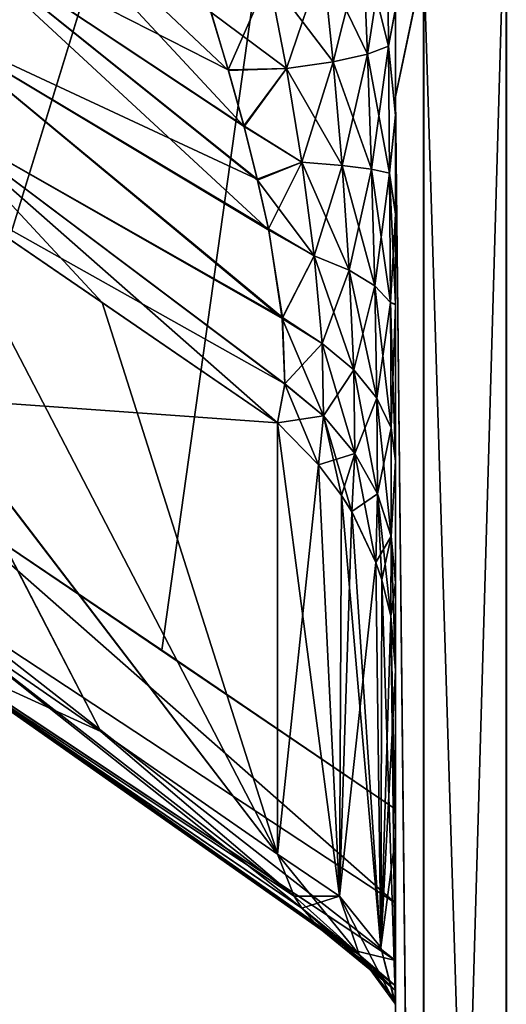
# Model space of a CAD drawing. Header units: metres. Extents: x 59 to 125, y -85 to 130.
# Tile 82 of 125: x 72.814 to 73.055, y -28.807 to -28.319. Entities that reach past the tile are written whole.
import ezdxf

# ---------------------------------------------------------------- set-up
doc = ezdxf.new("R2010")
doc.units = ezdxf.units.M
doc.layers.add('solid_20664500_510', color=7, linetype='CONTINUOUS')

msp = doc.modelspace()

# ---------------------------------------------------------------- linework, layer by layer
at = {"layer": 'solid_20664500_510'}
for points in [[(72.710419, -32.079578, -8.159762), (72.898529, -14.345682, -13.347591), (72.926422, -13.631091, -9.623317)], [(72.770851, -28.269632, -8.238005), (72.710419, -32.079578, -8.159762), (72.926422, -13.631091, -9.623317)], [(72.669106, -32.849743, -13.148243), (72.864708, -14.801841, -17.112219), (72.898529, -14.345682, -13.347591)], [(72.710419, -32.079578, -8.159762), (72.669106, -32.849743, -13.148243), (72.898529, -14.345682, -13.347591)], [(72.620033, -33.274925, -18.177816), (72.825127, -14.997396, -20.899279), (72.864708, -14.801841, -17.112219)], [(72.669106, -32.849743, -13.148243), (72.620033, -33.274925, -18.177816), (72.864708, -14.801841, -17.112219)], [(72.563423, -33.353111, -23.224646), (72.779961, -14.931419, -24.690748), (72.825127, -14.997396, -20.899279)], [(72.620033, -33.274925, -18.177816), (72.563423, -33.353111, -23.224646), (72.825127, -14.997396, -20.899279)], [(72.821785, -25.96118, -0.595361), (72.821686, -25.969589, -0.524906), (72.743774, -30.968079, -3.236019)], [(72.818451, -26.126745, -2.084561), (72.821785, -25.96118, -0.595361), (72.743774, -30.968079, -3.236019)], [(72.821785, -25.961214, 0.59594), (72.818428, -26.127977, 2.091574), (72.769005, -29.520512, 1.599652)], [(72.821693, -25.969458, 0.525335), (72.821785, -25.961214, 0.59594), (72.769005, -29.520512, 1.599652)], [(72.821686, -25.969589, -0.524906), (72.821259, -26.002073, -0.461859), (72.743774, -30.968079, -3.236019)], [(72.821259, -26.0019, 0.462086), (72.821693, -25.969458, 0.525335), (72.769005, -29.520512, 1.599652)], [(72.821259, -26.002073, -0.461859), (72.820839, -26.03367, -0.405097), (72.743774, -30.968079, -3.236019)], [(72.820839, -26.033625, 0.405234), (72.821259, -26.0019, 0.462086), (72.769005, -29.520512, 1.599652)], [(72.820839, -26.033625, 0.405234), (72.769005, -29.520512, 1.599652), (72.743774, -30.968079, -3.236019)], [(72.820686, -26.045202, 0.340812), (72.820839, -26.033625, 0.405234), (72.743774, -30.968079, -3.236019)], [(72.820839, -26.03367, -0.405097), (72.820686, -26.045202, -0.340812), (72.743774, -30.968079, -3.236019)], [(72.820724, -26.045202, 0.000032), (72.820686, -26.045202, 0.340812), (72.743774, -30.968079, -3.236019)], [(72.820686, -26.045202, -0.340812), (72.820724, -26.045202, 0.000032), (72.743774, -30.968079, -3.236019)], [(72.811386, -26.478294, -3.54603), (72.818451, -26.126745, -2.084561), (72.743774, -30.968079, -3.236019)], [(72.818428, -26.127977, 2.091574), (72.811432, -26.475967, 3.538456), (72.769005, -29.520512, 1.599652)], [(73.01387, -28.290785, 9.777532), (73, -27.165081, 8.365707), (73, -28.357355, 9.715944)], [(73, -28.313978, 8.515276), (73, -28.357355, 9.715944), (73, -27.165081, 8.365707)], [(73, -28.357424, -9.715935), (73, -27.893435, -8.255898), (73, -27.165154, -8.365724)], [(73.014046, -28.290724, -9.777327), (73, -28.357424, -9.715935), (73, -27.165154, -8.365724)], [(73, -27.805481, -6.42467), (72.786736, -27.705425, -6.273861), (72.769684, -28.554205, -7.491816)], [(73, -27.805513, 6.42472), (72.769684, -28.554205, 7.491816), (72.786079, -27.738216, 6.327386)], [(72.884216, -28.631441, -7.583414), (73, -27.805481, -6.42467), (72.769684, -28.554205, -7.491816)], [(73, -27.805513, 6.42472), (73, -28.710163, 7.674887), (72.769684, -28.554205, 7.491816)], [(72.884216, -28.631441, -7.583414), (73, -28.710163, -7.674887), (73, -27.805481, -6.42467)], [(73, -27.805513, 6.42472), (73, -27.805481, -6.42467), (73, -28.710163, -7.674887)], [(73, -27.805513, 6.42472), (73, -28.710163, -7.674887), (73, -28.710163, 7.674887)], [(73, -28.357424, -9.715935), (73, -27.931034, -8.298749), (73, -27.893435, -8.255898)], [(73, -28.357424, -9.715935), (73, -27.969955, -8.33786), (73, -27.931034, -8.298749)], [(73, -28.357424, -9.715935), (73, -28.010374, -8.373265), (73, -27.969955, -8.33786)], [(73, -28.357424, -9.715935), (73, -28.05232, -8.40497), (73, -28.010374, -8.373265)], [(73, -28.357424, -9.715935), (73, -28.094343, -8.432681), (73, -28.05232, -8.40497)], [(73, -28.357424, -9.715935), (73, -28.136471, -8.456294), (73, -28.094343, -8.432681)], [(73, -28.357424, -9.715935), (73, -28.198349, -8.484374), (73, -28.136471, -8.456294)], [(73.119499, -28.185715, 9.883337), (73.054733, -28.232763, 9.835956), (73.054718, -29.606594, 11.031587)], [(73.119484, -29.566162, 11.084726), (73.119499, -28.185715, 9.883337), (73.054718, -29.606594, 11.031587)], [(73, -28.357424, -9.715935), (73, -28.257597, -8.503657), (73, -28.198349, -8.484374)], [(72.924973, -28.372202, -8.363354), (72.770851, -28.269632, -8.238005), (72.77182, -28.207424, -8.229557)], [(72.917267, -28.344427, -8.355702), (72.924973, -28.372202, -8.363354), (72.77182, -28.207424, -8.229557)], [(72.908539, -28.315445, -8.344792), (72.917267, -28.344427, -8.355702), (72.77182, -28.207424, -8.229557)], [(73.054733, -28.232763, 9.835956), (73.01387, -28.290785, 9.777532), (73.013855, -29.656454, 10.966059)], [(73.054718, -29.606594, 11.031587), (73.054733, -28.232763, 9.835956), (73.013855, -29.656454, 10.966059)], [(73.054909, -28.232714, -9.835748), (73.054916, -29.606537, -11.031384), (73.014046, -28.290724, -9.777327)], [(73, -28.357424, -9.715935), (73, -28.31366, -8.515229), (73, -28.257597, -8.503657)], [(72.93145, -28.39814, 8.367745), (72.770851, -28.269611, 8.238005), (72.770096, -28.323029, 8.229118)], [(72.937164, -28.423471, -8.368694), (72.770096, -28.323042, -8.229115), (72.770851, -28.269632, -8.238005)], [(72.917145, -28.344023, 8.355574), (72.908409, -28.315096, 8.344666), (72.770851, -28.269611, 8.238005)], [(72.924835, -28.371758, 8.363284), (72.917145, -28.344023, 8.355574), (72.770851, -28.269611, 8.238005)], [(72.93145, -28.39814, 8.367745), (72.924835, -28.371758, 8.363284), (72.770851, -28.269611, 8.238005)], [(72.931648, -28.398643, -8.367736), (72.937164, -28.423471, -8.368694), (72.770851, -28.269632, -8.238005)], [(72.924973, -28.372202, -8.363354), (72.931648, -28.398643, -8.367736), (72.770851, -28.269632, -8.238005)], [(72.983749, -28.281679, 8.428343), (72.986084, -28.336361, 8.444082), (72.995956, -28.272055, 8.466099)], [(72.983765, -28.281672, -8.428373), (72.995964, -28.272043, -8.466139), (72.996552, -28.332373, -8.480171)], [(72.986084, -28.336361, 8.444082), (72.996544, -28.332376, 8.480133), (72.995956, -28.272055, 8.466099)], [(72.995956, -28.272055, 8.466099), (72.996544, -28.332376, 8.480133), (73, -28.313978, 8.515276)], [(73, -28.31366, -8.515229), (72.996552, -28.332373, -8.480171), (72.995964, -28.272043, -8.466139)], [(72.963905, -28.290485, 8.393795), (72.969009, -28.340057, 8.410645), (72.983749, -28.281679, 8.428343)], [(72.963921, -28.29048, -8.393816), (72.983765, -28.281672, -8.428373), (72.986099, -28.336359, -8.444112)], [(72.969009, -28.340057, 8.410645), (72.986084, -28.336361, 8.444082), (72.983749, -28.281679, 8.428343)], [(72.986099, -28.336359, -8.444112), (72.983765, -28.281672, -8.428373), (72.996552, -28.332373, -8.480171)], [(72.963905, -28.290485, 8.393795), (72.93721, -28.298119, 8.363851), (72.9459, -28.343336, 8.380973)], [(72.937225, -28.298117, -8.363863), (72.963921, -28.29048, -8.393816), (72.969025, -28.340055, -8.410666)], [(72.963905, -28.290485, 8.393795), (72.9459, -28.343336, 8.380973), (72.969009, -28.340057, 8.410645)], [(72.969025, -28.340055, -8.410666), (72.963921, -28.29048, -8.393816), (72.986099, -28.336359, -8.444112)], [(73.014046, -28.290724, -9.777327), (73.014053, -29.656387, -10.965864), (73, -28.357424, -9.715935)], [(73.013855, -29.656454, 10.966059), (73.01387, -28.290785, 9.777532), (73, -28.357355, 9.715944)], [(73.054916, -29.606537, -11.031384), (73.014053, -29.656387, -10.965864), (73.014046, -28.290724, -9.777327)], [(72.93721, -28.298119, 8.363851), (72.908409, -28.315096, 8.344666), (72.917145, -28.344023, 8.355574)], [(72.945915, -28.343334, -8.380985), (72.908539, -28.315445, -8.344792), (72.937225, -28.298117, -8.363863)], [(72.9459, -28.343336, 8.380973), (72.93721, -28.298119, 8.363851), (72.917145, -28.344023, 8.355574)], [(72.945915, -28.343334, -8.380985), (72.937225, -28.298117, -8.363863), (72.969025, -28.340055, -8.410666)], [(72.945915, -28.343334, -8.380985), (72.917267, -28.344427, -8.355702), (72.908539, -28.315445, -8.344792)], [(72.996544, -28.332376, 8.480133), (73, -28.366665, 8.519541), (73, -28.313978, 8.515276)], [(73, -28.31366, -8.515229), (73, -28.366318, -8.519531), (72.996552, -28.332373, -8.480171)], [(73, -28.357424, -9.715935), (73, -28.366318, -8.519531), (73, -28.31366, -8.515229)], [(73, -28.366665, 8.519541), (73, -28.357355, 9.715944), (73, -28.313978, 8.515276)], [(72.943909, -28.466661, 8.359299), (72.770096, -28.323029, 8.229118), (72.769531, -28.367617, 8.204155)], [(72.943848, -28.467205, -8.359163), (72.769531, -28.367622, -8.20415), (72.770096, -28.323042, -8.229115)], [(72.936996, -28.422892, 8.368779), (72.93145, -28.39814, 8.367745), (72.770096, -28.323029, 8.229118)], [(72.943909, -28.466661, 8.359299), (72.936996, -28.422892, 8.368779), (72.770096, -28.323029, 8.229118)], [(72.937164, -28.423471, -8.368694), (72.943848, -28.467205, -8.359163), (72.770096, -28.323042, -8.229115)], [(72.986084, -28.336361, 8.444082), (72.988106, -28.393312, 8.451144), (72.996544, -28.332376, 8.480133)], [(72.986099, -28.336359, -8.444112), (72.996552, -28.332373, -8.480171), (72.997047, -28.395258, -8.484788)], [(72.988106, -28.393312, 8.451144), (72.99704, -28.395256, 8.484753), (72.996544, -28.332376, 8.480133)], [(72.996544, -28.332376, 8.480133), (72.99704, -28.395256, 8.484753), (73, -28.366665, 8.519541)], [(73, -28.366318, -8.519531), (72.997047, -28.395258, -8.484788), (72.996552, -28.332373, -8.480171)], [(72.969009, -28.340057, 8.410645), (72.9459, -28.343336, 8.380973), (72.953583, -28.389837, 8.391077)], [(72.945915, -28.343334, -8.380985), (72.969025, -28.340055, -8.410666), (72.973488, -28.391489, -8.41963)], [(72.969009, -28.340057, 8.410645), (72.953583, -28.389837, 8.391077), (72.97348, -28.391489, 8.419611)], [(72.969009, -28.340057, 8.410645), (72.97348, -28.391489, 8.419611), (72.986084, -28.336361, 8.444082)], [(72.969025, -28.340055, -8.410666), (72.986099, -28.336359, -8.444112), (72.988113, -28.393314, -8.451172)], [(72.973488, -28.391489, -8.41963), (72.969025, -28.340055, -8.410666), (72.988113, -28.393314, -8.451172)], [(72.97348, -28.391489, 8.419611), (72.988106, -28.393312, 8.451144), (72.986084, -28.336361, 8.444082)], [(72.988113, -28.393314, -8.451172), (72.986099, -28.336359, -8.444112), (72.997047, -28.395258, -8.484788)], [(72.9459, -28.343336, 8.380973), (72.917145, -28.344023, 8.355574), (72.924835, -28.371758, 8.363284)], [(72.945915, -28.343334, -8.380985), (72.924973, -28.372202, -8.363354), (72.917267, -28.344427, -8.355702)], [(72.953583, -28.389837, 8.391077), (72.9459, -28.343336, 8.380973), (72.924835, -28.371758, 8.363284)], [(72.953598, -28.389839, -8.391089), (72.924973, -28.372202, -8.363354), (72.945915, -28.343334, -8.380985)], [(72.953598, -28.389839, -8.391089), (72.945915, -28.343334, -8.380985), (72.973488, -28.391489, -8.41963)], [(73.013855, -29.656454, 10.966059), (73, -28.357355, 9.715944), (73, -29.714607, 10.896566)], [(73, -28.806528, 8.089245), (73, -29.714607, 10.896566), (73, -28.357355, 9.715944)], [(73, -28.415543, 8.517368), (73, -28.357355, 9.715944), (73, -28.366665, 8.519541)], [(73, -28.460449, 8.509429), (73, -28.357355, 9.715944), (73, -28.415543, 8.517368)], [(73, -28.537868, 8.478632), (73, -28.357355, 9.715944), (73, -28.460449, 8.509429)], [(73, -28.598129, 8.432726), (73, -28.357355, 9.715944), (73, -28.537868, 8.478632)], [(73, -28.641436, 8.375195), (73, -28.357355, 9.715944), (73, -28.598129, 8.432726)], [(73, -28.723993, 8.2322), (73, -28.357355, 9.715944), (73, -28.641436, 8.375195)], [(73, -28.806528, 8.089245), (73, -28.357355, 9.715944), (73, -28.723993, 8.2322)], [(73, -29.714684, -10.896545), (73, -28.366318, -8.519531), (73, -28.357424, -9.715935)], [(73.014053, -29.656387, -10.965864), (73, -29.714684, -10.896545), (73, -28.357424, -9.715935)], [(72.945152, -28.499542, 8.336121), (72.769531, -28.367617, 8.204155), (72.769203, -28.400827, 8.164667)], [(72.854729, -28.459312, -8.234406), (72.769203, -28.400827, -8.164667), (72.769531, -28.367622, -8.20415)], [(72.945152, -28.499542, 8.336121), (72.943909, -28.466661, 8.359299), (72.769531, -28.367617, 8.204155)], [(72.941422, -28.518961, -8.304484), (72.854729, -28.459312, -8.234406), (72.769531, -28.367622, -8.20415)], [(72.945068, -28.499748, -8.336023), (72.941422, -28.518961, -8.304484), (72.769531, -28.367622, -8.20415)], [(72.943848, -28.467205, -8.359163), (72.945068, -28.499748, -8.336023), (72.769531, -28.367622, -8.20415)], [(72.99704, -28.395256, 8.484753), (73, -28.415543, 8.517368), (73, -28.366665, 8.519541)], [(73, -28.366318, -8.519531), (73, -28.415192, -8.517402), (72.997047, -28.395258, -8.484788)], [(73, -29.714684, -10.896545), (73, -28.415192, -8.517402), (73, -28.366318, -8.519531)], [(72.953583, -28.389837, 8.391077), (72.924835, -28.371758, 8.363284), (72.93145, -28.39814, 8.367745)], [(72.953598, -28.389839, -8.391089), (72.931648, -28.398643, -8.367736), (72.924973, -28.372202, -8.363354)], [(72.953583, -28.389837, 8.391077), (72.93145, -28.39814, 8.367745), (72.936996, -28.422892, 8.368779)], [(72.959732, -28.436201, -8.391549), (72.931648, -28.398643, -8.367736), (72.953598, -28.389839, -8.391089)], [(72.959724, -28.436197, 8.391538), (72.953583, -28.389837, 8.391077), (72.936996, -28.422892, 8.368779)], [(72.97348, -28.391489, 8.419611), (72.953583, -28.389837, 8.391077), (72.959724, -28.436197, 8.391538)], [(72.953598, -28.389839, -8.391089), (72.973488, -28.391489, -8.41963), (72.977043, -28.443331, -8.417917)], [(72.959732, -28.436201, -8.391549), (72.953598, -28.389839, -8.391089), (72.977043, -28.443331, -8.417917)], [(72.97348, -28.391489, 8.419611), (72.959724, -28.436197, 8.391538), (72.977036, -28.443327, 8.417899)], [(72.97348, -28.391489, 8.419611), (72.977036, -28.443327, 8.417899), (72.988106, -28.393312, 8.451144)], [(72.973488, -28.391489, -8.41963), (72.988113, -28.393314, -8.451172), (72.989723, -28.451096, -8.446627)], [(72.977043, -28.443331, -8.417917), (72.973488, -28.391489, -8.41963), (72.989723, -28.451096, -8.446627)], [(72.977036, -28.443327, 8.417899), (72.989708, -28.451088, 8.446601), (72.988106, -28.393312, 8.451144)], [(72.988106, -28.393312, 8.451144), (72.989708, -28.451088, 8.446601), (72.99704, -28.395256, 8.484753)], [(72.988113, -28.393314, -8.451172), (72.997047, -28.395258, -8.484788), (72.997444, -28.459295, -8.476949)], [(72.989723, -28.451096, -8.446627), (72.988113, -28.393314, -8.451172), (72.997444, -28.459295, -8.476949)], [(72.959732, -28.436201, -8.391549), (72.937164, -28.423471, -8.368694), (72.931648, -28.398643, -8.367736)], [(72.989708, -28.451088, 8.446601), (72.997437, -28.459288, 8.476917), (72.99704, -28.395256, 8.484753)], [(72.99704, -28.395256, 8.484753), (72.997437, -28.459288, 8.476917), (73, -28.415543, 8.517368)], [(73, -28.460135, -8.509499), (72.997444, -28.459295, -8.476949), (72.997047, -28.395258, -8.484788)], [(73, -28.415192, -8.517402), (73, -28.460135, -8.509499), (72.997047, -28.395258, -8.484788)], [(72.941422, -28.518961, 8.304484), (72.769203, -28.400827, 8.164667), (72.768402, -28.506424, 7.980169)], [(72.941422, -28.732483, -7.934654), (72.76841, -28.506264, -7.980447), (72.769203, -28.400827, -8.164667)], [(72.941422, -28.732483, -7.934654), (72.769203, -28.400827, -8.164667), (72.854729, -28.459312, -8.234406)], [(72.941422, -28.518961, 8.304484), (72.945152, -28.499542, 8.336121), (72.769203, -28.400827, 8.164667)], [(72.997437, -28.459288, 8.476917), (73, -28.460449, 8.509429), (73, -28.415543, 8.517368)], [(73, -29.714684, -10.896545), (73, -28.460135, -8.509499), (73, -28.415192, -8.517402)], [(72.959724, -28.436197, 8.391538), (72.936996, -28.422892, 8.368779), (72.943909, -28.466661, 8.359299)], [(72.959732, -28.436201, -8.391549), (72.943848, -28.467205, -8.359163), (72.937164, -28.423471, -8.368694)], [(72.963547, -28.47966, -8.379258), (72.943848, -28.467205, -8.359163), (72.959732, -28.436201, -8.391549)], [(72.963539, -28.479654, 8.379248), (72.959724, -28.436197, 8.391538), (72.943909, -28.466661, 8.359299)], [(72.977036, -28.443327, 8.417899), (72.959724, -28.436197, 8.391538), (72.963539, -28.479654, 8.379248)], [(72.959732, -28.436201, -8.391549), (72.977043, -28.443331, -8.417917), (72.979279, -28.492664, -8.402308)], [(72.963547, -28.47966, -8.379258), (72.959732, -28.436201, -8.391549), (72.979279, -28.492664, -8.402308)], [(72.977036, -28.443327, 8.417899), (72.963539, -28.479654, 8.379248), (72.979271, -28.492655, 8.402292)], [(72.977036, -28.443327, 8.417899), (72.979271, -28.492655, 8.402292), (72.989708, -28.451088, 8.446601)], [(72.977043, -28.443331, -8.417917), (72.989723, -28.451096, -8.446627), (72.990761, -28.506693, -8.427176)], [(72.979279, -28.492664, -8.402308), (72.977043, -28.443331, -8.417917), (72.990761, -28.506693, -8.427176)], [(72.979271, -28.492655, 8.402292), (72.990753, -28.50668, 8.427155), (72.989708, -28.451088, 8.446601)], [(72.989708, -28.451088, 8.446601), (72.990753, -28.50668, 8.427155), (72.997437, -28.459288, 8.476917)], [(72.989723, -28.451096, -8.446627), (72.997444, -28.459295, -8.476949), (72.997719, -28.521421, -8.453293)], [(72.990761, -28.506693, -8.427176), (72.989723, -28.451096, -8.446627), (72.997719, -28.521421, -8.453293)], [(72.941422, -28.732483, -7.934654), (72.854729, -28.459312, -8.234406), (72.941422, -28.518961, -8.304484)], [(72.990753, -28.50668, 8.427155), (72.997719, -28.521406, 8.453265), (72.997437, -28.459288, 8.476917)], [(72.997437, -28.459288, 8.476917), (72.997719, -28.521406, 8.453265), (73, -28.460449, 8.509429)], [(73, -28.537739, -8.478729), (72.997719, -28.521421, -8.453293), (72.997444, -28.459295, -8.476949)], [(73, -28.460135, -8.509499), (73, -28.537739, -8.478729), (72.997444, -28.459295, -8.476949)], [(72.997719, -28.521406, 8.453265), (73, -28.537868, 8.478632), (73, -28.460449, 8.509429)], [(73, -29.714684, -10.896545), (73, -28.537739, -8.478729), (73, -28.460135, -8.509499)], [(72.963539, -28.479654, 8.379248), (72.943909, -28.466661, 8.359299), (72.945152, -28.499542, 8.336121)], [(72.96431, -28.515472, -8.353528), (72.945068, -28.499748, -8.336023), (72.943848, -28.467205, -8.359163)], [(72.96431, -28.515472, -8.353528), (72.943848, -28.467205, -8.359163), (72.963547, -28.47966, -8.379258)], [(72.964302, -28.515465, 8.353519), (72.963539, -28.479654, 8.379248), (72.945152, -28.499542, 8.336121)], [(72.979271, -28.492655, 8.402292), (72.963539, -28.479654, 8.379248), (72.964302, -28.515465, 8.353519)], [(72.963547, -28.47966, -8.379258), (72.979279, -28.492664, -8.402308), (72.979729, -28.534071, -8.372116)], [(72.96431, -28.515472, -8.353528), (72.963547, -28.47966, -8.379258), (72.979729, -28.534071, -8.372116)], [(72.979271, -28.492655, 8.402292), (72.964302, -28.515465, 8.353519), (72.979721, -28.534058, 8.372104)], [(72.979271, -28.492655, 8.402292), (72.979721, -28.534058, 8.372104), (72.990753, -28.50668, 8.427155)], [(72.979279, -28.492664, -8.402308), (72.990761, -28.506693, -8.427176), (72.990967, -28.5541, -8.392134)], [(72.979729, -28.534071, -8.372116), (72.979279, -28.492664, -8.402308), (72.990967, -28.5541, -8.392134)], [(72.964302, -28.515465, 8.353519), (72.945152, -28.499542, 8.336121), (72.941422, -28.518961, 8.304484)], [(72.9618, -28.539621, -8.316413), (72.941422, -28.518961, -8.304484), (72.945068, -28.499748, -8.336023)], [(72.9618, -28.539621, -8.316413), (72.945068, -28.499748, -8.336023), (72.96431, -28.515472, -8.353528)], [(72.854065, -28.67174, -7.865149), (72.767578, -28.611973, -7.795702), (72.76841, -28.506264, -7.980447)], [(72.854065, -28.67174, 7.865149), (72.768402, -28.506424, 7.980169), (72.767578, -28.611973, 7.795702)], [(72.941422, -28.732483, 7.934654), (72.941422, -28.518961, 8.304484), (72.768402, -28.506424, 7.980169)], [(72.854065, -28.67174, 7.865149), (72.941422, -28.732483, 7.934654), (72.768402, -28.506424, 7.980169)], [(72.854065, -28.67174, -7.865149), (72.76841, -28.506264, -7.980447), (72.941422, -28.732483, -7.934654)], [(72.979721, -28.534058, 8.372104), (72.990959, -28.554083, 8.392117), (72.990753, -28.50668, 8.427155)], [(72.990753, -28.50668, 8.427155), (72.990959, -28.554083, 8.392117), (72.997719, -28.521406, 8.453265)], [(72.990761, -28.506693, -8.427176), (72.997719, -28.521421, -8.453293), (72.99778, -28.575109, -8.41313)], [(72.990967, -28.5541, -8.392134), (72.990761, -28.506693, -8.427176), (72.99778, -28.575109, -8.41313)], [(72.961792, -28.539612, 8.316407), (72.964302, -28.515465, 8.353519), (72.941422, -28.518961, 8.304484)], [(72.979721, -28.534058, 8.372104), (72.964302, -28.515465, 8.353519), (72.961792, -28.539612, 8.316407)], [(72.97319, -28.554813, -8.325183), (72.9618, -28.539621, -8.316413), (72.96431, -28.515472, -8.353528)], [(72.96431, -28.515472, -8.353528), (72.979729, -28.534071, -8.372116), (72.978256, -28.562895, -8.329849)], [(72.97319, -28.554813, -8.325183), (72.96431, -28.515472, -8.353528), (72.978256, -28.562895, -8.329849)], [(72.941422, -28.732483, -7.934654), (72.941422, -28.518961, -8.304484), (72.9618, -28.539621, -8.316413)], [(72.97216, -28.753345, 7.977784), (72.961792, -28.539612, 8.316407), (72.941422, -28.518961, 8.304484)], [(72.97216, -28.753345, 7.977784), (72.941422, -28.518961, 8.304484), (72.941422, -28.732483, 7.934654)], [(72.990959, -28.554083, 8.392117), (72.997772, -28.575087, 8.413108), (72.997719, -28.521406, 8.453265)], [(72.997719, -28.521406, 8.453265), (72.997772, -28.575087, 8.413108), (73, -28.537868, 8.478632)], [(73, -28.537739, -8.478729), (72.99778, -28.575109, -8.41313), (72.997719, -28.521421, -8.453293)], [(72.97319, -28.554813, 8.325183), (72.979721, -28.534058, 8.372104), (72.961792, -28.539612, 8.316407)], [(72.97319, -28.554813, 8.325183), (72.978249, -28.56288, 8.329841), (72.979721, -28.534058, 8.372104)], [(72.979721, -28.534058, 8.372104), (72.978249, -28.56288, 8.329841), (72.990959, -28.554083, 8.392117)], [(72.978256, -28.562895, -8.329849), (72.979729, -28.534071, -8.372116), (72.99028, -28.588106, -8.344405)], [(72.979729, -28.534071, -8.372116), (72.990967, -28.5541, -8.392134), (72.99028, -28.588106, -8.344405)], [(72.97216, -28.753345, -7.977784), (72.941422, -28.732483, -7.934654), (72.9618, -28.539621, -8.316413)], [(72.97216, -28.753345, 7.977784), (72.97319, -28.554813, 8.325183), (72.961792, -28.539612, 8.316407)], [(72.97216, -28.753345, -7.977784), (72.9618, -28.539621, -8.316413), (72.97319, -28.554813, -8.325183)], [(72.997772, -28.575087, 8.413108), (73, -28.598129, 8.432726), (73, -28.537868, 8.478632)], [(73, -28.537739, -8.478729), (73, -28.598145, -8.432767), (72.99778, -28.575109, -8.41313)], [(73, -29.714684, -10.896545), (73, -28.598145, -8.432767), (73, -28.537739, -8.478729)], [(73, -28.756811, -7.744427), (72.769684, -28.554205, -7.491816), (72.768593, -28.604582, -7.573425)], [(73, -28.756811, 7.744427), (72.7686, -28.604485, 7.573213), (72.769684, -28.554205, 7.491816)], [(72.884216, -28.631441, -7.583414), (72.769684, -28.554205, -7.491816), (73, -28.710163, -7.674887)], [(73, -28.756811, -7.744427), (73, -28.710163, -7.674887), (72.769684, -28.554205, -7.491816)], [(73, -28.710163, 7.674887), (73, -28.756811, 7.744427), (72.769684, -28.554205, 7.491816)], [(72.97216, -28.753345, -7.977784), (72.97319, -28.554813, -8.325183), (72.978256, -28.562895, -8.329849)], [(72.97216, -28.753345, 7.977784), (72.992729, -28.778736, 8.030496), (72.97319, -28.554813, 8.325183)], [(72.992729, -28.778736, 8.030496), (72.978249, -28.56288, 8.329841), (72.97319, -28.554813, 8.325183)], [(72.978249, -28.56288, 8.329841), (72.990273, -28.588085, 8.344393), (72.990959, -28.554083, 8.392117)], [(72.990959, -28.554083, 8.392117), (72.990273, -28.588085, 8.344393), (72.997772, -28.575087, 8.413108)], [(72.993195, -28.596628, -8.349326), (72.99028, -28.588106, -8.344405), (72.990967, -28.5541, -8.392134)], [(72.990967, -28.5541, -8.392134), (72.99778, -28.575109, -8.41313), (72.997597, -28.614653, -8.359732)], [(72.993195, -28.596628, -8.349326), (72.990967, -28.5541, -8.392134), (72.997597, -28.614653, -8.359732)], [(72.97216, -28.753345, -7.977784), (72.978256, -28.562895, -8.329849), (72.99028, -28.588106, -8.344405)], [(72.992729, -28.778736, 8.030496), (72.990273, -28.588085, 8.344393), (72.978249, -28.56288, 8.329841)], [(72.990273, -28.588085, 8.344393), (72.993195, -28.596628, 8.349326), (72.997772, -28.575087, 8.413108)], [(72.993195, -28.596628, 8.349326), (72.997589, -28.614626, 8.359715), (72.997772, -28.575087, 8.413108)], [(72.997772, -28.575087, 8.413108), (72.997589, -28.614626, 8.359715), (73, -28.598129, 8.432726)], [(73, -28.641436, -8.375195), (72.997597, -28.614653, -8.359732), (72.99778, -28.575109, -8.41313)], [(73, -28.598145, -8.432767), (73, -28.641436, -8.375195), (72.99778, -28.575109, -8.41313)], [(72.992729, -28.778736, -8.030496), (72.97216, -28.753345, -7.977784), (72.99028, -28.588106, -8.344405)], [(72.992729, -28.778736, 8.030496), (72.993195, -28.596628, 8.349326), (72.990273, -28.588085, 8.344393)], [(72.992729, -28.778736, -8.030496), (72.99028, -28.588106, -8.344405), (72.993195, -28.596628, -8.349326)], [(72.992729, -28.778736, -8.030496), (72.993195, -28.596628, -8.349326), (72.997597, -28.614653, -8.359732)], [(72.992729, -28.778736, 8.030496), (73, -28.806528, 8.089245), (72.993195, -28.596628, 8.349326)], [(73, -28.806528, 8.089245), (72.997589, -28.614626, 8.359715), (72.993195, -28.596628, 8.349326)], [(72.997589, -28.614626, 8.359715), (73, -28.641436, 8.375195), (73, -28.598129, 8.432726)], [(73, -29.714684, -10.896545), (73, -28.641436, -8.375195), (73, -28.598145, -8.432767)], [(73, -28.785147, 7.814315), (72.767845, -28.631384, 7.658931), (72.7686, -28.604485, 7.573213)], [(73, -28.785147, -7.814315), (72.768593, -28.604582, -7.573425), (72.767845, -28.631392, -7.658982)], [(73, -28.785147, -7.814315), (73, -28.756811, -7.744427), (72.768593, -28.604582, -7.573425)], [(73, -28.756811, 7.744427), (73, -28.785147, 7.814315), (72.7686, -28.604485, 7.573213)], [(72.953606, -28.759306, -7.895645), (72.767517, -28.632421, -7.735518), (72.767578, -28.611973, -7.795702)], [(72.854065, -28.67174, 7.865149), (72.767578, -28.611973, 7.795702), (72.767517, -28.632376, 7.735794)], [(72.94976, -28.753298, -7.905795), (72.767578, -28.611973, -7.795702), (72.854065, -28.67174, -7.865149)], [(72.94976, -28.753298, -7.905795), (72.953606, -28.759306, -7.895645), (72.767578, -28.611973, -7.795702)], [(72.992729, -28.778736, -8.030496), (72.997597, -28.614653, -8.359732), (73, -28.641436, -8.375195)], [(73, -28.723993, 8.2322), (73, -28.641436, 8.375195), (72.997589, -28.614626, 8.359715)], [(73, -28.806528, 8.089245), (73, -28.723993, 8.2322), (72.997589, -28.614626, 8.359715)], [(72.962601, -28.769417, 7.875388), (72.767517, -28.632376, 7.735794), (72.767845, -28.631384, 7.658931)], [(72.97953, -28.780155, -7.844553), (72.767845, -28.631392, -7.658982), (72.767517, -28.632421, -7.735518)], [(72.94976, -28.7533, 7.905794), (72.854065, -28.67174, 7.865149), (72.767517, -28.632376, 7.735794)], [(72.953606, -28.759306, 7.895645), (72.94976, -28.7533, 7.905794), (72.767517, -28.632376, 7.735794)], [(72.962601, -28.769417, 7.875388), (72.953606, -28.759306, 7.895645), (72.767517, -28.632376, 7.735794)], [(72.973564, -28.777252, -7.854643), (72.97953, -28.780155, -7.844553), (72.767517, -28.632421, -7.735518)], [(72.962601, -28.769417, -7.875388), (72.973564, -28.777252, -7.854643), (72.767517, -28.632421, -7.735518)], [(72.953606, -28.759306, -7.895645), (72.962601, -28.769417, -7.875388), (72.767517, -28.632421, -7.735518)], [(72.973564, -28.777252, 7.854643), (72.962601, -28.769417, 7.875388), (72.767845, -28.631384, 7.658931)], [(72.97953, -28.780155, 7.844553), (72.973564, -28.777252, 7.854643), (72.767845, -28.631384, 7.658931)], [(73, -28.785147, 7.814315), (72.97953, -28.780155, 7.844553), (72.767845, -28.631384, 7.658931)], [(72.97953, -28.780155, -7.844553), (73, -28.785147, -7.814315), (72.767845, -28.631392, -7.658982)], [(72.992729, -28.778736, -8.030496), (73, -28.641436, -8.375195), (73, -28.723993, -8.2322)], [(73, -29.714684, -10.896545), (73, -28.723993, -8.2322), (73, -28.641436, -8.375195)], [(72.94976, -28.753298, -7.905795), (72.854065, -28.67174, -7.865149), (72.941422, -28.732483, -7.934654)], [(72.94976, -28.7533, 7.905794), (72.941422, -28.732483, 7.934654), (72.854065, -28.67174, 7.865149)], [(73, -28.710163, 7.674887), (73, -28.710163, -7.674887), (73, -28.756811, -7.744427)], [(73, -28.710163, 7.674887), (73, -28.756811, -7.744427), (73, -28.756811, 7.744427)], [(72.992729, -28.778736, -8.030496), (73, -28.723993, -8.2322), (73, -28.806528, -8.089245)], [(73, -29.714684, -10.896545), (73, -28.806528, -8.089245), (73, -28.723993, -8.2322)], [(72.94976, -28.753298, -7.905795), (72.941422, -28.732483, -7.934654), (72.97216, -28.753345, -7.977784)], [(72.98201, -28.782248, 7.934136), (72.97216, -28.753345, 7.977784), (72.941422, -28.732483, 7.934654)], [(72.98201, -28.782248, 7.934136), (72.941422, -28.732483, 7.934654), (72.94976, -28.7533, 7.905794)], [(72.94976, -28.753298, -7.905795), (72.97216, -28.753345, -7.977784), (72.953606, -28.759306, -7.895645)], [(72.98201, -28.782248, 7.934136), (72.94976, -28.7533, 7.905794), (72.953606, -28.759306, 7.895645)], [(72.98201, -28.782248, -7.934136), (72.953606, -28.759306, -7.895645), (72.97216, -28.753345, -7.977784)], [(73, -28.806778, -7.976777), (72.97216, -28.753345, -7.977784), (72.992729, -28.778736, -8.030496)], [(72.98201, -28.782248, -7.934136), (72.97216, -28.753345, -7.977784), (73, -28.806778, -7.976777)], [(73, -28.806778, 7.976781), (72.992729, -28.778736, 8.030496), (72.97216, -28.753345, 7.977784)], [(72.98201, -28.782248, 7.934136), (73, -28.806778, 7.976781), (72.97216, -28.753345, 7.977784)], [(72.98201, -28.782248, -7.934136), (72.962601, -28.769417, -7.875388), (72.953606, -28.759306, -7.895645)], [(73, -28.799982, 7.886998), (72.953606, -28.759306, 7.895645), (72.962601, -28.769417, 7.875388)], [(73, -28.799982, 7.886998), (72.98201, -28.782248, 7.934136), (72.953606, -28.759306, 7.895645)], [(73, -28.756811, 7.744427), (73, -28.756811, -7.744427), (73, -28.785147, -7.814315)], [(73, -28.756811, 7.744427), (73, -28.785147, -7.814315), (73, -28.785147, 7.814315)], [(72.98201, -28.782248, -7.934136), (72.973564, -28.777252, -7.854643), (72.962601, -28.769417, -7.875388)], [(73, -28.799982, 7.886998), (72.962601, -28.769417, 7.875388), (72.973564, -28.777252, 7.854643)], [(73, -28.799982, -7.886997), (72.97953, -28.780155, -7.844553), (72.973564, -28.777252, -7.854643)], [(72.98201, -28.782248, -7.934136), (73, -28.799982, -7.886997), (72.973564, -28.777252, -7.854643)], [(73, -28.797787, 7.872128), (72.973564, -28.777252, 7.854643), (72.97953, -28.780155, 7.844553)], [(73, -28.797787, 7.872128), (73, -28.799982, 7.886998), (72.973564, -28.777252, 7.854643)], [(73, -28.807343, -8.009977), (72.992729, -28.778736, -8.030496), (73, -28.806528, -8.089245)], [(73, -28.807343, -8.009977), (73, -28.806778, -7.976777), (72.992729, -28.778736, -8.030496)], [(73, -28.807343, 8.010018), (73, -28.806528, 8.089245), (72.992729, -28.778736, 8.030496)], [(73, -28.806778, 7.976781), (73, -28.807343, 8.010018), (72.992729, -28.778736, 8.030496)], [(73, -28.797783, -7.872108), (73, -28.785147, -7.814315), (72.97953, -28.780155, -7.844553)], [(73, -28.799982, -7.886997), (73, -28.797783, -7.872108), (72.97953, -28.780155, -7.844553)], [(73, -28.797787, 7.872128), (72.97953, -28.780155, 7.844553), (73, -28.785147, 7.814315)], [(72.98201, -28.782248, -7.934136), (73, -28.804991, -7.937391), (73, -28.799982, -7.886997)], [(72.98201, -28.782248, -7.934136), (73, -28.806778, -7.976777), (73, -28.804991, -7.937391)], [(73, -28.804995, 7.937436), (73, -28.806778, 7.976781), (72.98201, -28.782248, 7.934136)], [(73, -28.799982, 7.886998), (73, -28.804995, 7.937436), (72.98201, -28.782248, 7.934136)], [(73, -28.785147, 7.814315), (73, -28.785147, -7.814315), (73, -28.797783, -7.872108)], [(73, -28.797787, 7.872128), (73, -28.785147, 7.814315), (73, -28.797783, -7.872108)], [(73, -28.797787, 7.872128), (73, -28.797783, -7.872108), (73, -28.799982, -7.886997)], [(73, -28.797787, 7.872128), (73, -28.799982, -7.886997), (73, -28.799982, 7.886998)], [(73, -28.799982, 7.886998), (73, -28.799982, -7.886997), (73, -28.804991, -7.937391)], [(73, -28.799982, 7.886998), (73, -28.804991, -7.937391), (73, -28.804995, 7.937436)], [(73, -28.804995, 7.937436), (73, -28.804991, -7.937391), (73, -28.806778, -7.976777)], [(73, -28.804995, 7.937436), (73, -28.806778, -7.976777), (73, -28.806778, 7.976781)], [(73, -29.714684, -10.896545), (73, -28.807343, -8.009977), (73, -28.806528, -8.089245)], [(73, -28.807343, 8.010018), (73, -29.714607, 10.896566), (73, -28.806528, 8.089245)], [(73, -28.806778, 7.976781), (73, -28.806778, -7.976777), (73, -28.807343, -8.009977)], [(73, -28.806778, 7.976781), (73, -28.807343, -8.009977), (73, -28.807343, 8.010018)]]:
    msp.add_3dface(points, dxfattribs=at)

doc.saveas('drawing.dxf')
